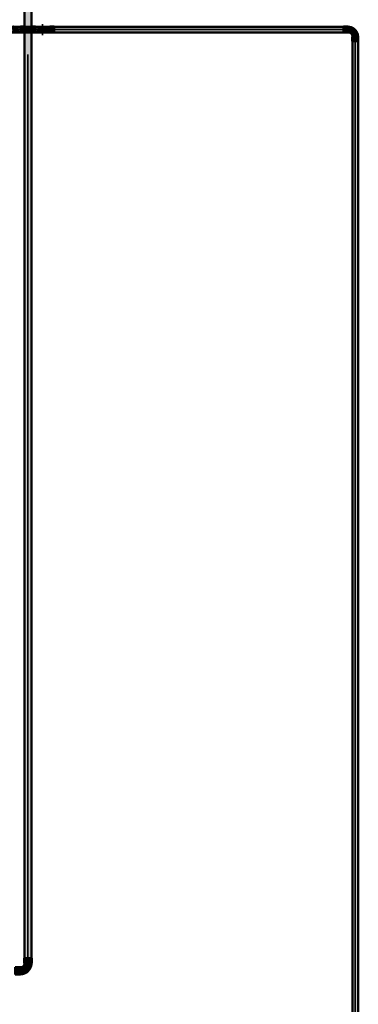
# Model space of a CAD drawing. Header units: millimetres. Extents: x -31934 to 32637, y -11608 to 10611.
# Tile 42 of 59: x 15441 to 16211, y 3701 to 5942. Entities that reach past the tile are written whole.
import ezdxf

# ---------------------------------------------------------------- set-up
doc = ezdxf.new("R2010")
doc.units = ezdxf.units.MM
doc.linetypes.add('Centro', pattern=[30, 12, -6, 6, -6])
doc.linetypes.add('Oculto 1_5', pattern=[2.2, 1.5, -0.7])
for name, color, linetype, lineweight in [('A-DETL', 90, 'Oculto 1_5', 9), ('P-PIPE', 3, 'Continuous', 50), ('P-PIPE-CNTR', 3, 'Centro', 35)]:
    doc.layers.add(name, color=color, linetype=linetype, lineweight=lineweight)

# ---------------------------------------------------------------- blocks, each defined once
blk = doc.blocks.new('Cotovelo - Soldado - CU - Padrão-V28-PAVIMENTO TÉRREO TUBULAÇÃO FRIGORIGENA')
at = {"layer": 'P-PIPE', "lineweight": 9}
for points in [[(16188.1, 5913.3), (16188.1, 5926.6), (16177.9, 5925.9), (16177.9, 5913.3)], [(16208.9, 5903.6), (16209.3, 5903.6), (16209.8, 5907.1), (16207.6, 5914.9), (16205.9, 5914.7), (16205.2, 5917.5), (16199.4, 5923.3), (16191.5, 5925.4), (16188.1, 5923.9), (16188.1, 5915.1), (16190.1, 5915.1), (16188.8, 5913.3), (16195.1, 5910.7), (16198.5, 5904.2), (16198.5, 5903.6), (16207.9, 5903.6)], [(16211.1, 5893.4), (16210.4, 5903.6), (16197.8, 5903.6), (16198.5, 5893.4), (16210.4, 5893.4)]]:
    blk.add_hatch(color=20, dxfattribs=at).paths.add_polyline_path(points)
at = {"layer": 'A-DETL', "color": 20, "linetype": 'Continuous'}
blk.add_line((16198.1, 5903.7), (16198.1, 5903.6), dxfattribs=at)
at = {"layer": 'P-PIPE', "color": 1}
for p, q in [((16188.1, 5926.8), (16177.9, 5926.8)), ((16177.9, 5913.1), (16188.1, 5913.1)), ((16197.5, 5903.6), (16197.5, 5893.4)), ((16197.8, 5903.6), (16197.5, 5903.6)), ((16211.3, 5903.6), (16197.5, 5903.6)), ((16211.3, 5903.6), (16211.1, 5903.6)), ((16211.3, 5893.4), (16211.3, 5903.6)), ((16197.5, 5893.4), (16211.3, 5893.4)), ((16197.5, 5893.4), (16197.8, 5893.4)), ((16211.1, 5893.4), (16211.3, 5893.4))]:
    blk.add_line(p, q, dxfattribs=at)
at = {"layer": 'P-PIPE', "color": 1, "flags": 128}
for points in [[(16210.8, 5903.6), (16210.8, 5904.5), (16210.7, 5905.4), (16210.6, 5906.3), (16210.5, 5907.2), (16210.3, 5908.1), (16210.1, 5909), (16209.9, 5909.9), (16209.6, 5910.7), (16209.3, 5911.6), (16209, 5912.4), (16208.6, 5913.3), (16208.2, 5914.1), (16207.8, 5914.9), (16207.3, 5915.7), (16206.8, 5916.4), (16206.3, 5917.2), (16205.7, 5917.9), (16205.1, 5918.6), (16204.5, 5919.2), (16203.9, 5919.9), (16203.2, 5920.5), (16202.5, 5921.1), (16201.8, 5921.7), (16201.1, 5922.2), (16200.3, 5922.7), (16199.6, 5923.2), (16198.8, 5923.6), (16198, 5924), (16197.1, 5924.4), (16196.3, 5924.8), (16195.5, 5925.1), (16194.6, 5925.3), (16193.7, 5925.6), (16192.8, 5925.8), (16191.9, 5926), (16191, 5926.1), (16190.1, 5926.2), (16189.2, 5926.3), (16188.3, 5926.3), (16188.1, 5926.3)], [(16188.1, 5913.6), (16188.5, 5913.6), (16188.9, 5913.6), (16189.3, 5913.5), (16189.7, 5913.5), (16190.1, 5913.4), (16190.5, 5913.3), (16190.8, 5913.2), (16191.2, 5913.1), (16191.6, 5913), (16192, 5912.8), (16192.3, 5912.6), (16192.7, 5912.5), (16193, 5912.3), (16193.4, 5912.1), (16193.7, 5911.9), (16194, 5911.6), (16194.4, 5911.4), (16194.7, 5911.1), (16195, 5910.8), (16195.2, 5910.6), (16195.5, 5910.3), (16195.8, 5910), (16196, 5909.7), (16196.3, 5909.3), (16196.5, 5909), (16196.7, 5908.7), (16196.9, 5908.3), (16197.1, 5908), (16197.2, 5907.6), (16197.4, 5907.2), (16197.5, 5906.9), (16197.7, 5906.5), (16197.8, 5906.1), (16197.8, 5905.7), (16197.9, 5905.3), (16198, 5904.9), (16198, 5904.5), (16198.1, 5904.1), (16198.1, 5903.7), (16198.1, 5903.6)]]:
    blk.add_lwpolyline(points, dxfattribs=at)
at = {"layer": 'P-PIPE', "color": 1}
for centre, start_param, end_param in [((16177.9, 5919.9), 3.141593, 6.283185), ((16177.9, 5919.9), 0, 0.261799), ((16188.1, 5919.9), 0, 0.261799), ((16188.1, 5919.9), 3.141593, 6.283185), ((16177.9, 5919.9), 2.879793, 3.141593), ((16188.1, 5919.9), 2.879793, 3.141593)]:
    blk.add_ellipse(centre, major_axis=(0, 6.88), ratio=0.000012, start_param=start_param, end_param=end_param, dxfattribs=at)
blk = doc.blocks.new('Cotovelo - Soldado - CU - Padrão-V110-PAVIMENTO TÉRREO TUBULAÇÃO FRIGORIGENA')
at = {"layer": 'P-PIPE', "lineweight": 9}
for points in [[(7.4, 17.3), (8.2, 17.3), (7.4, 29), (-8.2, 29), (-7.4, 17.3), (6, 17.3)], [(-29, -8.2), (-17.3, -7.4), (-17.3, 8.2), (-29, 7.4), (-29, -7.4)], [(-13.6, -7), (-4.7, -4.6), (4.6, 4.7), (7, 13.6), (6, 17.3), (-7.4, 17.2), (-8, 17.1), (-10.7, 10.7), (-16.7, 7.4), (-17.3, 7.4), (-17.3, -6.1)]]:
    blk.add_hatch(color=160, dxfattribs=at).paths.add_polyline_path(points)
at = {"layer": 'A-DETL', "color": 160, "linetype": 'Continuous'}
blk.add_line((-17.2, 7.9), (-17.3, 7.9), dxfattribs=at)
at = {"layer": 'P-PIPE', "color": 5}
for p, q in [((-8.5, 29), (-8.5, 17.3)), ((8.5, 29), (-8.5, 29)), ((-8.2, 29), (-8.5, 29)), ((8.5, 29), (8.2, 29)), ((8.5, 17.3), (8.5, 29)), ((-17.3, 8.5), (-29, 8.5)), ((-29, 8.5), (-29, -8.5)), ((-29, 8.5), (-29, 8.2)), ((-17.3, 8.2), (-17.3, 8.5)), ((-17.3, -8.5), (-17.3, 8.5)), ((-8.5, 17.3), (-8.2, 17.3)), ((-8.5, 17.3), (8.5, 17.3)), ((8.2, 17.3), (8.5, 17.3)), ((-29, -8.2), (-29, -8.5)), ((-29, -8.5), (-17.3, -8.5)), ((-17.3, -8.5), (-17.3, -8.2))]:
    blk.add_line(p, q, dxfattribs=at)
at = {"layer": 'P-PIPE', "color": 5, "flags": 128}
for points in [[(-7.9, 17.3), (-7.9, 16.9), (-8, 16.6), (-8, 16.2), (-8.1, 15.8), (-8.1, 15.5), (-8.2, 15.1), (-8.3, 14.7), (-8.4, 14.4), (-8.5, 14), (-8.7, 13.7), (-8.8, 13.3), (-9, 13), (-9.2, 12.7), (-9.4, 12.3), (-9.6, 12), (-9.8, 11.7), (-10, 11.4), (-10.3, 11.1), (-10.5, 10.9), (-10.8, 10.6), (-11.1, 10.3), (-11.3, 10.1), (-11.6, 9.9), (-11.9, 9.6), (-12.2, 9.4), (-12.6, 9.2), (-12.9, 9), (-13.2, 8.9), (-13.6, 8.7), (-13.9, 8.6), (-14.3, 8.4), (-14.6, 8.3), (-15, 8.2), (-15.4, 8.1), (-15.7, 8.1), (-16.1, 8), (-16.5, 8), (-16.8, 7.9), (-17.2, 7.9), (-17.3, 7.9)], [(-17.3, -7.9), (-16.3, -7.9), (-15.3, -7.9), (-14.3, -7.8), (-13.3, -7.6), (-12.3, -7.4), (-11.3, -7.2), (-10.3, -7), (-9.4, -6.7), (-8.4, -6.3), (-7.5, -5.9), (-6.6, -5.5), (-5.7, -5.1), (-4.8, -4.6), (-3.9, -4.1), (-3.1, -3.5), (-2.2, -2.9), (-1.4, -2.3), (-0.7, -1.7), (0.1, -1), (0.8, -0.3), (1.5, 0.5), (2.1, 1.2), (2.8, 2), (3.4, 2.8), (3.9, 3.7), (4.5, 4.5), (5, 5.4), (5.4, 6.3), (5.8, 7.2), (6.2, 8.2), (6.6, 9.1), (6.9, 10.1), (7.1, 11.1), (7.4, 12), (7.6, 13), (7.7, 14), (7.8, 15), (7.9, 16), (7.9, 17), (7.9, 17.3)]]:
    blk.add_lwpolyline(points, dxfattribs=at)
blk = doc.blocks.new('Cotovelo - Soldado - CU - Padrão-1101065-PAVIMENTO TÉRREO TUBULAÇÃO FRIGORIGENA')
at = {"layer": 'P-PIPE', "lineweight": 9}
h = blk.add_hatch(color=20, dxfattribs=at)
h.paths.add_polyline_path([(15494.6, 5913.3), (15493.9, 5914), (15494.2, 5913.3)])
h.paths.add_polyline_path([(15494, 5914), (15493.9, 5914.4), (15494, 5914)])
h.paths.add_polyline_path([(15498.5, 5917.2), (15499.4, 5918.3), (15497.6, 5924.2), (15494.6, 5926.6), (15494.7, 5925.9), (15497.7, 5923.7), (15498.9, 5918.2)])
h = blk.add_hatch(color=20, dxfattribs=at)
h.paths.add_polyline_path([(15509.1, 5924), (15509.1, 5925.4), (15507, 5924.8)])
h.paths.add_polyline_path([(15507.8, 5919.9), (15509.1, 5919.9), (15509.1, 5924), (15500.5, 5925.6), (15498.6, 5925.6), (15497.3, 5925.1), (15500.6, 5919.9), (15505.6, 5919.9)])
h.paths.add_polyline_path([(15499.2, 5919.9), (15500, 5920.7), (15499.1, 5920.4)])
h = blk.add_hatch(color=20, dxfattribs=at)
h.paths.add_polyline_path([(15509.1, 5915.9), (15506.2, 5914.2), (15509.1, 5915.1)])
h.paths.add_polyline_path([(15501.8, 5913.6), (15509.1, 5916.5), (15509.1, 5919.9), (15500, 5919.1), (15497.3, 5914), (15501.2, 5913.9)])
for points in [[(15509.1, 5919.9), (15519.3, 5919.9), (15519.3, 5926.6), (15509.1, 5925.9), (15509.1, 5920.3)], [(15519.3, 5913.3), (15519.3, 5919.9), (15509.1, 5919.5), (15509.1, 5913.3)]]:
    blk.add_hatch(color=20, dxfattribs=at).paths.add_polyline_path(points)
at = {"layer": 'A-DETL', "color": 20, "linetype": 'Continuous', "flags": 128}
for points in [[(15486.4, 5919.9), (15486.4, 5920.2), (15486.4, 5920.5), (15486.5, 5920.7), (15486.5, 5921), (15486.6, 5921.2), (15486.6, 5921.5), (15486.7, 5921.7), (15486.7, 5921.9), (15486.8, 5922.2), (15486.9, 5922.4), (15487, 5922.6), (15487.1, 5922.9), (15487.3, 5923.1), (15487.4, 5923.3), (15487.5, 5923.5), (15487.7, 5923.7), (15487.8, 5923.9), (15488, 5924.1), (15488.2, 5924.3), (15488.4, 5924.5), (15488.5, 5924.7), (15488.7, 5924.8), (15488.9, 5925), (15489.1, 5925.1), (15489.3, 5925.3), (15489.6, 5925.4), (15489.8, 5925.5), (15490, 5925.7), (15490.2, 5925.8), (15490.5, 5925.9), (15490.7, 5926), (15491, 5926), (15491.2, 5926.1), (15491.4, 5926.2), (15491.6, 5926.2)], [(15491.3, 5913.8), (15491, 5913.8), (15490.8, 5913.9), (15490.5, 5914), (15490.3, 5914.1), (15490.1, 5914.2), (15489.8, 5914.3), (15489.6, 5914.4), (15489.4, 5914.6), (15489.2, 5914.7), (15489, 5914.9), (15488.8, 5915), (15488.6, 5915.2), (15488.4, 5915.3), (15488.2, 5915.5), (15488, 5915.7), (15487.9, 5915.9), (15487.7, 5916.1), (15487.6, 5916.3), (15487.4, 5916.5), (15487.3, 5916.7), (15487.2, 5917), (15487.1, 5917.2), (15487, 5917.4), (15486.9, 5917.6), (15486.8, 5917.9), (15486.7, 5918.1), (15486.6, 5918.4), (15486.6, 5918.6), (15486.5, 5918.9), (15486.5, 5919.1), (15486.5, 5919.4), (15486.4, 5919.6), (15486.4, 5919.9), (15486.4, 5919.9)], [(15493.3, 5926.3), (15493.4, 5926.3), (15493.6, 5926.3), (15493.8, 5926.3), (15494.1, 5926.3), (15494.3, 5926.3), (15494.6, 5926.3)], [(15493.7, 5913.6), (15493.5, 5913.6), (15493.3, 5913.6)]]:
    blk.add_lwpolyline(points, dxfattribs=at)
at = {"layer": 'A-DETL', "color": 20, "linetype": 'Continuous'}
for start, end in [(120, 180), (120, 180), (180, 240), (180, 240)]:
    blk.add_arc((15492.8, 5919.9), 6.88, start, end, dxfattribs=at)
at = {"layer": 'P-PIPE', "color": 1}
for p, q in [((15519.3, 5926.8), (15509.1, 5926.8)), ((15509.1, 5913.1), (15519.3, 5913.1))]:
    blk.add_line(p, q, dxfattribs=at)
at = {"layer": 'P-PIPE', "color": 1, "flags": 128}
for points in [[(15494.6, 5926.3), (15494.9, 5926.3), (15495.3, 5926.3), (15495.6, 5926.3), (15496, 5926.3), (15496.4, 5926.3), (15496.8, 5926.3), (15497.3, 5926.3), (15497.7, 5926.3), (15498.2, 5926.3), (15498.7, 5926.3), (15499.2, 5926.3), (15499.7, 5926.3), (15500.3, 5926.3), (15500.8, 5926.3), (15501.4, 5926.3), (15502, 5926.3), (15502.6, 5926.3), (15503.2, 5926.3), (15503.8, 5926.3), (15504.4, 5926.3), (15505.1, 5926.3), (15505.7, 5926.3), (15506.3, 5926.3), (15507, 5926.3), (15507.6, 5926.3), (15508.3, 5926.3), (15508.9, 5926.3), (15509.1, 5926.3)], [(15492.8, 5913.6), (15492.5, 5913.6), (15492.3, 5913.6), (15492, 5913.6), (15491.8, 5913.7), (15491.5, 5913.7), (15491.3, 5913.8)], [(15509.1, 5913.6), (15508.5, 5913.6), (15507.8, 5913.6), (15507.2, 5913.6), (15506.5, 5913.6), (15505.9, 5913.6), (15505.2, 5913.6), (15504.6, 5913.6), (15504, 5913.6), (15503.4, 5913.6), (15502.8, 5913.6), (15502.2, 5913.6), (15501.6, 5913.6), (15501, 5913.6), (15500.4, 5913.6), (15499.9, 5913.6), (15499.4, 5913.6), (15498.8, 5913.6), (15498.3, 5913.6), (15497.9, 5913.6), (15497.4, 5913.6), (15496.9, 5913.6), (15496.5, 5913.6), (15496.1, 5913.6), (15495.7, 5913.6), (15495.4, 5913.6), (15495, 5913.6), (15494.7, 5913.6), (15494.4, 5913.6), (15494.1, 5913.6), (15493.9, 5913.6), (15493.7, 5913.6), (15493.5, 5913.6), (15493.3, 5913.6), (15493.1, 5913.6), (15493, 5913.6), (15492.9, 5913.6), (15492.8, 5913.6), (15492.8, 5913.6), (15492.8, 5913.6)]]:
    blk.add_lwpolyline(points, dxfattribs=at)
at = {"layer": 'P-PIPE', "color": 1}
for start, end in [(0, 120), (0, 120), (240, 0), (240, 0)]:
    blk.add_arc((15492.8, 5919.9), 6.88, start, end, dxfattribs=at)
for centre, start_param, end_param in [((15509.1, 5919.9), 4.712389, 6.544985), ((15509.1, 5919.9), 2.879793, 4.712389), ((15519.3, 5919.9), 4.712389, 6.544985), ((15519.3, 5919.9), 2.879793, 4.712389)]:
    blk.add_ellipse(centre, major_axis=(0, 6.88), ratio=0.000012, start_param=start_param, end_param=end_param, dxfattribs=at)
blk = doc.blocks.new('Cotovelo - Soldado - CU - Padrão-V111-PAVIMENTO TÉRREO TUBULAÇÃO FRIGORIGENA')
at = {"layer": 'P-PIPE', "lineweight": 9}
h = blk.add_hatch(color=20, dxfattribs=at)
h.paths.add_polyline_path([(15439.4, 5919.9), (15441.1, 5919.9), (15440.9, 5921.7)])
h.paths.add_polyline_path([(15435.9, 5919.9), (15439.4, 5919.9), (15440.3, 5923.4), (15436.7, 5920.5)])
h.paths.add_polyline_path([(15423.4, 5925.4), (15421.7, 5924), (15422.1, 5922.2), (15423.2, 5925.1)])
h.paths.add_polyline_path([(15422.1, 5919.9), (15436.7, 5920.6), (15442.9, 5926.2), (15429.5, 5925.9), (15427, 5925.7), (15423.4, 5925.4), (15423.2, 5924.9)])
h.paths.add_polyline_path([(15423.2, 5919.9), (15425.8, 5925.7), (15427.2, 5925.3), (15425.1, 5924.3)])
h = blk.add_hatch(color=20, dxfattribs=at)
h.paths.add_polyline_path([(15423.2, 5919.9), (15425.3, 5915.5), (15425.8, 5914.1), (15425, 5914.5), (15424.6, 5915.6)])
h.paths.add_polyline_path([(15428.3, 5913.6), (15430.5, 5914.3), (15432.7, 5914.8), (15442, 5914.4), (15435.9, 5919.9), (15422.1, 5919.9), (15423.4, 5914.4), (15427.4, 5914.2), (15428.5, 5913.8)])
h.paths.add_polyline_path([(15439.4, 5919.9), (15441.9, 5918.2), (15441.1, 5919.9)])
h.paths.add_polyline_path([(15442.9, 5914.4), (15439.4, 5919.9), (15436.7, 5919.4), (15442.1, 5915.1)])
for points in [[(15453, 5919.9), (15453, 5926.6), (15442.9, 5925.9), (15442.9, 5919.9), (15449.8, 5919.9)], [(15442.9, 5913.3), (15453, 5914), (15453, 5919.9), (15442.9, 5919.9), (15442.9, 5914)]]:
    blk.add_hatch(color=20, dxfattribs=at).paths.add_polyline_path(points)
at = {"layer": 'A-DETL', "color": 20, "linetype": 'Continuous', "flags": 128}
blk.add_lwpolyline([(15427.4, 5926.3), (15427.2, 5926.3), (15427.1, 5926.3)], dxfattribs=at)
at = {"layer": 'P-PIPE', "color": 1}
for p, q in [((15453, 5926.8), (15442.9, 5926.8)), ((15442.9, 5926.8), (15442.9, 5919.9)), ((15442.9, 5919.9), (15442.9, 5913.1)), ((15453, 5919.9), (15453, 5926.8)), ((15453, 5913.1), (15453, 5919.9)), ((15442.9, 5913.1), (15453, 5913.1))]:
    blk.add_line(p, q, dxfattribs=at)
at = {"layer": 'P-PIPE', "color": 1, "flags": 128}
for points in [[(15442.9, 5926.3), (15442.2, 5926.3), (15441.6, 5926.3), (15440.9, 5926.3), (15440.3, 5926.3), (15439.6, 5926.3), (15439, 5926.3), (15438.4, 5926.3), (15437.7, 5926.3), (15437.1, 5926.3), (15436.5, 5926.3), (15435.9, 5926.3), (15435.3, 5926.3), (15434.8, 5926.3), (15434.2, 5926.3), (15433.7, 5926.3), (15433.1, 5926.3), (15432.6, 5926.3), (15432.1, 5926.3), (15431.6, 5926.3), (15431.2, 5926.3), (15430.7, 5926.3), (15430.3, 5926.3), (15429.9, 5926.3), (15429.5, 5926.3), (15429.1, 5926.3), (15428.8, 5926.3), (15428.5, 5926.3), (15428.2, 5926.3), (15427.9, 5926.3), (15427.7, 5926.3), (15427.4, 5926.3), (15427.2, 5926.3), (15427.1, 5926.3), (15426.9, 5926.3), (15426.8, 5926.3), (15426.7, 5926.3), (15426.6, 5926.3), (15426.6, 5926.3), (15426.5, 5926.3)], [(15426.5, 5913.6), (15426.6, 5913.6), (15426.6, 5913.6), (15426.7, 5913.6), (15426.8, 5913.6), (15426.9, 5913.6), (15427, 5913.6), (15427.2, 5913.6), (15427.4, 5913.6), (15427.6, 5913.6), (15427.8, 5913.6), (15428.1, 5913.6), (15428.4, 5913.6), (15428.7, 5913.6), (15429, 5913.6), (15429.4, 5913.6), (15429.8, 5913.6), (15430.2, 5913.6), (15430.6, 5913.6), (15431, 5913.6), (15431.5, 5913.6), (15432, 5913.6), (15432.5, 5913.6), (15433, 5913.6), (15433.5, 5913.6), (15434.1, 5913.6), (15434.6, 5913.6), (15435.2, 5913.6), (15435.8, 5913.6), (15436.4, 5913.6), (15437, 5913.6), (15437.6, 5913.6), (15438.2, 5913.6), (15438.8, 5913.6), (15439.5, 5913.6), (15440.1, 5913.6), (15440.7, 5913.6), (15441.4, 5913.6), (15442.1, 5913.6), (15442.7, 5913.6), (15442.9, 5913.6)]]:
    blk.add_lwpolyline(points, dxfattribs=at)
at = {"layer": 'P-PIPE', "color": 1}
for radius, start, end in [(6.88, 60, 180), (6.88, 60, 180), (6.88, 180, 300), (6.88, 180, 300), (6.35, 80, 180), (6.35, 180, 280)]:
    blk.add_arc((15426.5, 5919.9), radius, start, end, dxfattribs=at)
blk = doc.blocks.new('Cotovelo - Soldado - CU - Padrão-V112-PAVIMENTO TÉRREO TUBULAÇÃO FRIGORIGENA')
at = {"layer": 'P-PIPE', "lineweight": 9}
for points in [[(15466.3, 5919.9), (15476.4, 5919.9), (15476.4, 5926.6), (15466.3, 5925.9), (15466.3, 5921.7)], [(15466.3, 5913.3), (15476.4, 5914), (15476.4, 5919.9), (15466.3, 5919.9), (15466.3, 5914)]]:
    blk.add_hatch(color=20, dxfattribs=at).paths.add_polyline_path(points)
h = blk.add_hatch(color=20, dxfattribs=at)
h.paths.add_polyline_path([(15496, 5914.4), (15497.6, 5915.9), (15497.3, 5917.7), (15496.1, 5914.8)])
h.paths.add_polyline_path([(15479.9, 5919.9), (15478.2, 5919.9), (15478.4, 5918.2)])
h.paths.add_polyline_path([(15483.4, 5919.9), (15479.9, 5919.9), (15479, 5916.5), (15482.6, 5919.4)])
h.paths.add_polyline_path([(15491, 5913.6), (15491.9, 5914.2), (15496, 5914.4), (15496.1, 5919.9), (15482.6, 5919.3), (15476.4, 5913.7), (15489.9, 5914), (15490.8, 5913.8)])
h.paths.add_polyline_path([(15494, 5914), (15492.2, 5914.6), (15494.2, 5915.6), (15494.1, 5914.2)])
h = blk.add_hatch(color=20, dxfattribs=at)
h.paths.add_polyline_path([(15496.1, 5919.9), (15494, 5924.4), (15493.5, 5925.7), (15494.3, 5925.4), (15494.7, 5924.3)])
h.paths.add_polyline_path([(15497.3, 5919.9), (15496, 5925.4), (15491.9, 5925.7), (15482.6, 5925.6), (15477.3, 5925.4), (15483.4, 5919.9), (15496.1, 5919.9)])
h.paths.add_polyline_path([(15479.9, 5919.9), (15477.4, 5921.7), (15478.2, 5919.9)])
h.paths.add_polyline_path([(15482.6, 5919.9), (15482.6, 5920.5), (15477.7, 5923.4), (15479.9, 5919.9)])
at = {"layer": 'A-DETL', "color": 20, "linetype": 'Continuous'}
blk.add_line((15491.9, 5913.6), (15492, 5913.6), dxfattribs=at)
at = {"layer": 'A-DETL', "color": 20, "linetype": 'Continuous', "flags": 128}
blk.add_lwpolyline([(15492.2, 5926.3), (15492.1, 5926.3), (15491.9, 5926.3)], dxfattribs=at)
at = {"layer": 'P-PIPE', "color": 1}
for p, q in [((15476.4, 5926.8), (15466.3, 5926.8)), ((15466.3, 5926.8), (15466.3, 5919.9)), ((15466.3, 5919.9), (15466.3, 5913.1)), ((15476.4, 5919.9), (15476.4, 5926.8)), ((15476.4, 5913.1), (15476.4, 5919.9)), ((15466.3, 5913.1), (15476.4, 5913.1))]:
    blk.add_line(p, q, dxfattribs=at)
at = {"layer": 'P-PIPE', "color": 1, "flags": 128}
for points in [[(15492.8, 5926.3), (15492.8, 5926.3), (15492.7, 5926.3), (15492.7, 5926.3), (15492.6, 5926.3), (15492.5, 5926.3), (15492.3, 5926.3), (15492.1, 5926.3), (15491.9, 5926.3), (15491.7, 5926.3), (15491.5, 5926.3), (15491.2, 5926.3), (15490.9, 5926.3), (15490.6, 5926.3), (15490.3, 5926.3), (15489.9, 5926.3), (15489.5, 5926.3), (15489.1, 5926.3), (15488.7, 5926.3), (15488.3, 5926.3), (15487.8, 5926.3), (15487.3, 5926.3), (15486.8, 5926.3), (15486.3, 5926.3), (15485.8, 5926.3), (15485.3, 5926.3), (15484.7, 5926.3), (15484.1, 5926.3), (15483.6, 5926.3), (15483, 5926.3), (15482.4, 5926.3), (15481.7, 5926.3), (15481.1, 5926.3), (15480.5, 5926.3), (15479.9, 5926.3), (15479.2, 5926.3), (15478.6, 5926.3), (15477.9, 5926.3), (15477.3, 5926.3), (15476.6, 5926.3), (15476.4, 5926.3)], [(15476.4, 5913.6), (15477.1, 5913.6), (15477.7, 5913.6), (15478.4, 5913.6), (15479, 5913.6), (15479.7, 5913.6), (15480.3, 5913.6), (15481, 5913.6), (15481.6, 5913.6), (15482.2, 5913.6), (15482.8, 5913.6), (15483.4, 5913.6), (15484, 5913.6), (15484.6, 5913.6), (15485.1, 5913.6), (15485.7, 5913.6), (15486.2, 5913.6), (15486.7, 5913.6), (15487.2, 5913.6), (15487.7, 5913.6), (15488.2, 5913.6), (15488.6, 5913.6), (15489, 5913.6), (15489.4, 5913.6), (15489.8, 5913.6), (15490.2, 5913.6), (15490.5, 5913.6), (15490.8, 5913.6), (15491.1, 5913.6), (15491.4, 5913.6), (15491.7, 5913.6), (15491.9, 5913.6), (15492.1, 5913.6), (15492.3, 5913.6), (15492.4, 5913.6), (15492.5, 5913.6), (15492.6, 5913.6), (15492.7, 5913.6), (15492.8, 5913.6), (15492.8, 5913.6)]]:
    blk.add_lwpolyline(points, dxfattribs=at)
at = {"layer": 'P-PIPE', "color": 1}
for radius, start, end in [(6.88, 0, 120), (6.88, 0, 120), (6.88, 240, 0), (6.88, 240, 0), (6.35, 0, 100), (6.35, 260, 0)]:
    blk.add_arc((15492.8, 5919.9), radius, start, end, dxfattribs=at)

msp = doc.modelspace()

# ---------------------------------------------------------------- hatches: boundary and pattern name
at = {"layer": 'P-PIPE'}
h = msp.add_hatch(color=170, dxfattribs=at)
h.paths.add_polyline_path([(15459.66, 3805.995), (15459.418, 5913.811), (15451.725, 5913.302), (15452.788, 3805.995), (15457.606, 3805.995)])
h.paths.add_polyline_path([(15455.692, 5926.079), (15459.66, 5926.079), (15459.66, 6195.411), (15451.725, 6195.411), (15452.788, 5926.588), (15455.507, 5926.079)])
h = msp.add_hatch(color=170, dxfattribs=at)
h.paths.add_polyline_path([(15459.66, 3805.995), (15467.595, 3805.995), (15466.532, 5913.302), (15459.66, 5913.811), (15459.66, 4170.568)])
h.paths.add_polyline_path([(15463.907, 5926.079), (15467.595, 5926.588), (15466.532, 6195.411), (15459.66, 6195.411), (15459.66, 5926.079), (15463.627, 5926.079)])
for points in [[(15453.05, 5919.945), (15466.27, 5919.945), (15466.27, 5926.079), (15453.05, 5925.444), (15453.05, 5921.588)], [(15453.05, 5913.811), (15466.27, 5914.446), (15466.27, 5919.945), (15453.05, 5919.945), (15453.05, 5913.989)], [(15858.867, 5919.945), (16177.914, 5919.945), (16177.914, 5926.295), (15519.282, 5925.242), (15519.282, 5919.945), (15654.332, 5919.945)], [(15858.867, 5913.595), (16177.914, 5914.648), (16177.914, 5919.945), (15519.282, 5919.945), (15519.282, 5913.595), (15654.332, 5913.595)], [(16204.42, 2268.347), (16204.42, 5893.439), (16198.07, 5893.439), (16198.92, 2268.347), (16202.776, 2268.347)], [(16204.42, 2268.347), (16210.77, 2268.347), (16209.919, 5893.439), (16204.42, 5893.439), (16204.42, 2450.923)]]:
    msp.add_hatch(color=10, dxfattribs=at).paths.add_polyline_path(points)
h = msp.add_hatch(color=1, dxfattribs=at)
h.paths.add_polyline_path([(15494.286, 5914.446), (15493.877, 5915.436), (15494.229, 5914.446)])
h.paths.add_polyline_path([(15495.951, 5914.446), (15498.197, 5919.945), (15497.19, 5919.621), (15496.158, 5915.309)])
h.paths.add_polyline_path([(15496.086, 5919.945), (15493.259, 5925.665), (15492.776, 5925.013), (15494.725, 5923.12), (15495.951, 5920.26)])

# ---------------------------------------------------------------- linework, layer by layer
at = {"layer": 'A-DETL', "color": 160, "linetype": 'Continuous'}
for p, q in [((15451.725, 5926.448), (15451.725, 5913.352)), ((15467.595, 5913.441), (15467.595, 5926.538))]:
    msp.add_line(p, q, dxfattribs=at)
at = {"layer": 'A-DETL', "color": 20, "linetype": 'Continuous'}
for centre, radius, start, end in [((15492.776, 5919.945), 6.35, 90, 180), ((15492.776, 5919.945), 6.35, 180, 270), ((15492.776, 5916.77), 3.175, 90, 270), ((15492.776, 5923.12), 3.175, 270, 36.584993), ((15492.776, 5919.945), 6.35, 0, 63.292497), ((15492.776, 5919.945), 6.35, 296.707503, 0)]:
    msp.add_arc(centre, radius, start, end, dxfattribs=at)
at = {"layer": 'P-PIPE', "color": 5}
for p, q in [((15451.725, 6195.411), (15451.725, 5926.498)), ((15467.595, 5926.588), (15467.595, 6195.411)), ((15451.725, 5913.302), (15451.725, 3805.995)), ((15467.595, 3805.995), (15467.595, 5913.392))]:
    msp.add_line(p, q, dxfattribs=at)
at = {"layer": 'P-PIPE', "color": 1}
for p, q in [((15466.27, 5926.295), (15453.05, 5926.295)), ((16177.914, 5926.295), (15519.282, 5926.295)), ((15453.05, 5913.595), (15466.27, 5913.595)), ((15519.282, 5913.595), (16177.914, 5913.595)), ((16198.07, 5893.439), (16198.07, 2268.347)), ((16210.77, 2268.347), (16210.77, 5893.439))]:
    msp.add_line(p, q, dxfattribs=at)
at = {"layer": 'P-PIPE', "color": 10, "lineweight": 35}
for centre, radius, start, end in [((15492.776, 5919.945), 6.35, 63.789681, 90), ((15492.776, 5923.12), 3.175, 37.579362, 90), ((15492.776, 5919.945), 6.35, 270, 296.210319)]:
    msp.add_arc(centre, radius, start, end, dxfattribs=at)
at = {"layer": 'P-PIPE-CNTR', "color": 10, "linetype": 'Continuous'}
for p, q in [((15442.881, 5919.945), (15426.544, 5919.945)), ((15442.881, 5919.945), (15453.05, 5919.945)), ((15453.05, 5919.945), (15466.27, 5919.945)), ((15476.439, 5919.945), (15466.27, 5919.945)), ((15476.439, 5919.945), (15492.776, 5919.945)), ((15480.076, 5919.945), (15505.476, 5919.945)), ((15492.776, 5907.245), (15492.776, 5932.645)), ((15509.113, 5919.945), (15498.853, 5919.945)), ((15519.282, 5919.945), (15509.113, 5919.945)), ((15519.282, 5919.945), (16177.914, 5919.945)), ((16188.083, 5919.945), (16177.914, 5919.945)), ((16204.42, 5893.439), (16204.42, 5903.608)), ((16204.42, 5893.439), (16204.42, 2268.347))]:
    msp.add_line(p, q, dxfattribs=at)
at = {"layer": 'P-PIPE-CNTR', "color": 170, "linetype": 'Continuous'}
for p, q in [((15459.66, 3805.995), (15459.66, 5863.595)), ((15459.66, 3794.336), (15459.66, 3805.995)), ((15430.681, 3777.016), (15442.34, 3777.016))]:
    msp.add_line(p, q, dxfattribs=at)
at = {"layer": 'P-PIPE-CNTR', "color": 10, "linetype": 'Continuous'}
msp.add_arc((16188.083, 5903.608), 16.337, 0, 90, dxfattribs=at)
at = {"layer": 'P-PIPE-CNTR', "color": 170, "linetype": 'Continuous'}
msp.add_arc((15442.34, 3794.336), 17.32, 270, 0, dxfattribs=at)

# ---------------------------------------------------------------- block references
at = {"layer": 'A-DETL', "color": 20, "linetype": 'Continuous'}
for name in ['Cotovelo - Soldado - CU - Padrão-V111-PAVIMENTO TÉRREO TUBULAÇÃO FRIGORIGENA', 'Cotovelo - Soldado - CU - Padrão-V112-PAVIMENTO TÉRREO TUBULAÇÃO FRIGORIGENA', 'Cotovelo - Soldado - CU - Padrão-1101065-PAVIMENTO TÉRREO TUBULAÇÃO FRIGORIGENA', 'Cotovelo - Soldado - CU - Padrão-V28-PAVIMENTO TÉRREO TUBULAÇÃO FRIGORIGENA']:
    msp.add_blockref(name, (0, 0), dxfattribs=at)
at = {"layer": 'A-DETL', "color": 160, "linetype": 'Continuous'}
msp.add_blockref('Cotovelo - Soldado - CU - Padrão-V110-PAVIMENTO TÉRREO TUBULAÇÃO FRIGORIGENA', (15459.66, 3777.016), dxfattribs=at)

doc.saveas('drawing.dxf')
